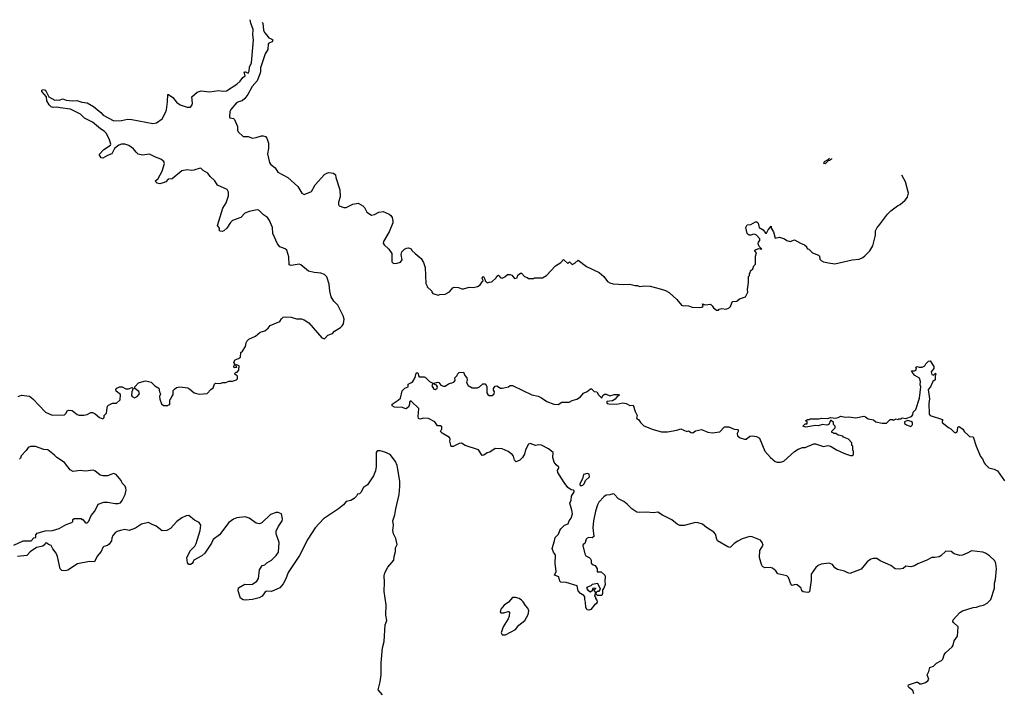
# Model space of a CAD drawing. Extents: x 2206940 to 2356632, y 511582 to 673215.
# Tile 182 of 228: x 2283104 to 2294351, y 664774 to 672466. Entities that reach past the tile are written whole.
import ezdxf

# ---------------------------------------------------------------- set-up
doc = ezdxf.new("R2010")
doc.units = 0

msp = doc.modelspace()

# ---------------------------------------------------------------- linework, layer by layer
at = {"layer": '0CON10XD'}
for points in [[(2284742, 670602), (2284705, 670593), (2284675, 670600), (2284658, 670615), (2284657, 670625), (2284686, 670654), (2284730, 670735), (2284758, 670825), (2284751, 670845), (2284715, 670874), (2284657, 670895), (2284585, 670931), (2284505, 670919), (2284459, 670929), (2284433, 670953), (2284403, 670993), (2284351, 671031), (2284304, 671044), (2284265, 671043), (2284235, 671033), (2284186, 670995), (2284155, 670934), (2284105, 670916), (2284055, 670884), (2284035, 670890), (2284012, 670925), (2284066, 670984), (2284140, 671035), (2284144, 671045), (2284131, 671095), (2284097, 671165), (2284068, 671195), (2284025, 671221), (2283934, 671295), (2283896, 671316), (2283845, 671343), (2283797, 671387), (2283684, 671444), (2283565, 671458), (2283528, 671468), (2283485, 671464), (2283465, 671472), (2283442, 671495), (2283415, 671541), (2283409, 671585), (2283358, 671645), (2283358, 671662), (2283375, 671670), (2283395, 671662), (2283408, 671648), (2283438, 671585), (2283505, 671548), (2283525, 671552), (2283555, 671549), (2283595, 671561), (2283635, 671546), (2283705, 671538), (2283756, 671544), (2283815, 671524), (2283875, 671516), (2283948, 671475), (2284032, 671405), (2284057, 671377), (2284181, 671311), (2284266, 671314), (2284335, 671331), (2284385, 671328), (2284625, 671282), (2284665, 671290), (2284731, 671335), (2284770, 671405), (2284780, 671435), (2284793, 671527), (2284795, 671610), (2284805, 671612), (2284855, 671577), (2284896, 671526), (2284938, 671495), (2285017, 671467), (2285055, 671468), (2285073, 671495), (2285076, 671514), (2285070, 671585), (2285132, 671638), (2285175, 671653), (2285275, 671644), (2285375, 671659), (2285425, 671649), (2285465, 671654), (2285585, 671729), (2285624, 671765), (2285654, 671806), (2285678, 671825), (2285667, 671863), (2285671, 671869), (2285685, 671870), (2285715, 671854), (2285725, 671880), (2285728, 671925), (2285752, 671975), (2285776, 672235), (2285766, 672295), (2285770, 672355), (2285746, 672425), (2285738, 672466)], [(2285873, 672434), (2285880, 672425), (2285889, 672345), (2285899, 672319), (2285925, 672294), (2285949, 672259), (2285985, 672245), (2285994, 672235), (2285988, 672212), (2285951, 672199), (2285942, 672185), (2285937, 672125), (2285909, 672075), (2285853, 671917), (2285855, 671875), (2285849, 671855), (2285815, 671768), (2285758, 671705), (2285709, 671611), (2285676, 671565), (2285645, 671540), (2285605, 671529), (2285582, 671515), (2285515, 671440), (2285503, 671413), (2285501, 671355), (2285506, 671346), (2285545, 671336), (2285556, 671325), (2285590, 671245), (2285591, 671205), (2285598, 671185), (2285655, 671133), (2285712, 671132), (2285765, 671114), (2285805, 671119), (2285865, 671140), (2285885, 671140), (2285911, 671131), (2285928, 671115), (2285947, 671055), (2285946, 670995), (2285936, 670936), (2285956, 670835), (2285970, 670815), (2286023, 670775), (2286053, 670725), (2286165, 670663), (2286280, 670560), (2286325, 670485), (2286355, 670470), (2286436, 670505), (2286479, 670581), (2286585, 670697), (2286614, 670715), (2286635, 670720), (2286690, 670715), (2286710, 670695), (2286714, 670665), (2286762, 670525), (2286766, 670445), (2286744, 670384), (2286747, 670355), (2286755, 670342), (2286805, 670322), (2286835, 670322), (2286911, 670359), (2286972, 670372), (2287025, 670341), (2287041, 670321), (2287068, 670268), (2287123, 670233), (2287155, 670240), (2287205, 670269), (2287255, 670274), (2287326, 670246), (2287345, 670230), (2287358, 670208), (2287368, 670165), (2287365, 670145), (2287326, 670044), (2287259, 669935), (2287256, 669916), (2287269, 669895), (2287322, 669845), (2287356, 669795), (2287355, 669700), (2287375, 669683), (2287416, 669684), (2287453, 669697), (2287472, 669725), (2287460, 669785), (2287470, 669815), (2287500, 669845), (2287523, 669857), (2287545, 669860), (2287575, 669850), (2287585, 669830), (2287620, 669795), (2287689, 669739), (2287718, 669695), (2287737, 669635), (2287743, 669453), (2287760, 669425), (2287760, 669415), (2287810, 669365), (2287810, 669355), (2287825, 669340), (2287885, 669322), (2287905, 669330), (2287965, 669332), (2288015, 669360), (2288050, 669405), (2288068, 669412), (2288115, 669408), (2288153, 669393), (2288175, 669392), (2288237, 669413), (2288285, 669407), (2288335, 669419), (2288365, 669438), (2288386, 669474), (2288400, 669485), (2288388, 669515), (2288395, 669532), (2288402, 669532), (2288418, 669505), (2288420, 669485), (2288445, 669462), (2288465, 669470), (2288498, 669472), (2288545, 669520), (2288554, 669536), (2288573, 669547), (2288585, 669540), (2288594, 669524), (2288615, 669513), (2288645, 669528), (2288675, 669558), (2288706, 669556), (2288725, 669548), (2288755, 669510), (2288785, 669520), (2288795, 669550), (2288825, 669570), (2288835, 669570), (2288872, 669532), (2288902, 669522), (2288915, 669510), (2288975, 669510), (2288985, 669520), (2289075, 669520), (2289120, 669545), (2289224, 669656), (2289286, 669694), (2289315, 669727), (2289365, 669682), (2289385, 669700), (2289415, 669671), (2289446, 669684), (2289485, 669722), (2289578, 669648), (2289725, 669579), (2289775, 669534), (2289820, 669475), (2289845, 669460), (2289885, 669450), (2290005, 669444), (2290075, 669448), (2290135, 669432), (2290162, 669432), (2290185, 669420), (2290245, 669428), (2290305, 669424), (2290421, 669391), (2290482, 669375), (2290522, 669352), (2290611, 669271), (2290665, 669207), (2290685, 669197), (2290715, 669202), (2290745, 669200), (2290784, 669184), (2290865, 669179), (2290896, 669184), (2290910, 669195), (2290905, 669220), (2290935, 669210), (2290995, 669218), (2291015, 669200), (2291030, 669175), (2291065, 669150), (2291085, 669150), (2291095, 669160), (2291125, 669168), (2291175, 669160), (2291210, 669175), (2291225, 669190), (2291238, 669232), (2291252, 669248), (2291297, 669253), (2291325, 669280), (2291395, 669302), (2291420, 669355), (2291418, 669385), (2291430, 669465), (2291430, 669535), (2291440, 669545), (2291440, 669565), (2291450, 669575), (2291452, 669598), (2291478, 669622), (2291490, 669655), (2291510, 669675), (2291510, 669765), (2291522, 669805), (2291500, 669825), (2291502, 669835), (2291545, 669852), (2291580, 669845), (2291550, 669875), (2291540, 669905), (2291542, 669925), (2291558, 669945), (2291558, 669965), (2291521, 670005), (2291505, 670014), (2291485, 670016), (2291455, 670006), (2291435, 670007), (2291424, 670014), (2291413, 670025), (2291399, 670095), (2291415, 670123), (2291455, 670129), (2291511, 670159), (2291525, 670159), (2291541, 670141), (2291551, 670095), (2291595, 670065), (2291625, 670030), (2291635, 670030), (2291655, 670068), (2291678, 670092), (2291680, 670105), (2291688, 670108), (2291690, 670085), (2291716, 670045), (2291735, 669970), (2291785, 669982), (2291840, 669965), (2291866, 669946), (2291905, 669934), (2291955, 669952), (2292023, 669913), (2292070, 669895), (2292090, 669875), (2292090, 669865), (2292105, 669850), (2292120, 669845), (2292160, 669805), (2292229, 669779), (2292240, 669765), (2292243, 669733), (2292260, 669715), (2292285, 669702), (2292345, 669688), (2292415, 669680), (2292615, 669723), (2292695, 669733), (2292735, 669750), (2292760, 669770), (2292815, 669828), (2292848, 669882), (2292879, 670005), (2292880, 670055), (2292898, 670095), (2292926, 670124), (2293018, 670245), (2293055, 670282), (2293131, 670339), (2293163, 670357), (2293218, 670405), (2293245, 670440), (2293256, 670484), (2293222, 670615), (2293181, 670689)], [(2292378, 670880), (2292376, 670874), (2292355, 670860), (2292342, 670858), (2292305, 670822), (2292288, 670825), (2292297, 670845), (2292340, 670870), (2292354, 670886)], [(2283087, 668163), (2283125, 668178), (2283215, 668168), (2283255, 668138), (2283398, 667985), (2283475, 667950), (2283615, 667953), (2283636, 667974), (2283645, 667998), (2283665, 668008), (2283705, 668002), (2283759, 667959), (2283782, 667952), (2283835, 667950), (2283875, 667957), (2283915, 667981), (2283935, 667980), (2283965, 667967), (2284015, 667922), (2284055, 667910), (2284067, 667923), (2284070, 667945), (2284097, 667973), (2284098, 668005), (2284108, 668052), (2284117, 668063), (2284165, 668087), (2284211, 668089), (2284253, 668127), (2284257, 668185), (2284206, 668226), (2284202, 668245), (2284212, 668258), (2284245, 668273), (2284275, 668272), (2284315, 668252), (2284345, 668252), (2284387, 668267), (2284400, 668255), (2284384, 668216), (2284382, 668175), (2284388, 668165), (2284415, 668148), (2284445, 668162), (2284472, 668195), (2284465, 668222), (2284420, 668255), (2284418, 668275), (2284460, 668320), (2284525, 668338), (2284545, 668342), (2284606, 668326), (2284647, 668287), (2284695, 668260), (2284702, 668215), (2284712, 668195), (2284702, 668165), (2284703, 668133), (2284725, 668080), (2284745, 668060), (2284795, 668060), (2284802, 668068), (2284818, 668072), (2284820, 668125), (2284830, 668135), (2284840, 668165), (2284857, 668183), (2284858, 668232), (2284871, 668249), (2284895, 668267), (2284935, 668273), (2285025, 668261), (2285049, 668249), (2285095, 668207), (2285155, 668191), (2285245, 668198), (2285286, 668244), (2285315, 668262), (2285330, 668305), (2285340, 668315), (2285395, 668311), (2285425, 668323), (2285460, 668325), (2285491, 668339), (2285535, 668337), (2285580, 668355), (2285590, 668365), (2285590, 668395), (2285575, 668410), (2285565, 668410), (2285560, 668425), (2285575, 668440), (2285588, 668442), (2285607, 668463), (2285610, 668515), (2285572, 668528), (2285570, 668515), (2285578, 668508), (2285580, 668495), (2285555, 668490), (2285550, 668505), (2285560, 668535), (2285550, 668555), (2285565, 668582), (2285605, 668598), (2285626, 668614), (2285630, 668665), (2285649, 668681), (2285682, 668735), (2285690, 668775), (2285702, 668798), (2285722, 668818), (2285796, 668854), (2285851, 668899), (2285906, 668914), (2285943, 668945), (2285965, 668974), (2286075, 669020), (2286095, 669050), (2286115, 669068), (2286135, 669072), (2286205, 669070), (2286265, 669052), (2286322, 669052), (2286355, 669040), (2286406, 669006), (2286555, 668832), (2286585, 668820), (2286625, 668862), (2286676, 668884), (2286701, 668909), (2286767, 668953), (2286789, 668971), (2286802, 668995), (2286810, 669045), (2286799, 669085), (2286739, 669205), (2286693, 669253), (2286662, 669302), (2286646, 669366), (2286640, 669445), (2286611, 669531), (2286586, 669556), (2286543, 669573), (2286469, 669579), (2286403, 669593), (2286315, 669666), (2286295, 669676), (2286205, 669660), (2286182, 669665), (2286178, 669758), (2286154, 669834), (2286138, 669848), (2286075, 669874), (2286047, 669905), (2285996, 670025), (2285991, 670095), (2285959, 670175), (2285935, 670206), (2285887, 670237), (2285858, 670268), (2285835, 670292), (2285815, 670296), (2285725, 670277), (2285675, 670258), (2285631, 670209), (2285535, 670174), (2285511, 670149), (2285470, 670085), (2285437, 670055), (2285415, 670049), (2285393, 670053), (2285380, 670065), (2285387, 670073), (2285387, 670087), (2285362, 670115), (2285424, 670315), (2285462, 670375), (2285490, 670455), (2285488, 670495), (2285475, 670528), (2285365, 670578), (2285332, 670625), (2285278, 670675), (2285253, 670713), (2285200, 670745), (2285177, 670767), (2285165, 670770), (2285093, 670747), (2285065, 670744), (2285015, 670752), (2284955, 670740), (2284845, 670650), (2284800, 670645), (2284774, 670616), (2284742, 670602)], [(2292433, 667553), (2292525, 667512), (2292595, 667490), (2292615, 667490), (2292628, 667502), (2292630, 667535), (2292622, 667555), (2292620, 667595), (2292610, 667605), (2292610, 667635), (2292570, 667675), (2292515, 667700), (2292505, 667710), (2292455, 667720), (2292425, 667740), (2292405, 667740), (2292395, 667750), (2292382, 667752), (2292382, 667768), (2292420, 667805), (2292420, 667825), (2292400, 667845), (2292400, 667865), (2292375, 667888), (2292365, 667888), (2292347, 667843), (2292325, 667837), (2292275, 667842), (2292225, 667830), (2292195, 667832), (2292085, 667812), (2292050, 667825), (2292075, 667850), (2292098, 667852), (2292098, 667878), (2292080, 667885), (2292105, 667900), (2292125, 667900), (2292135, 667910), (2292235, 667909), (2292265, 667917), (2292335, 667911), (2292365, 667922), (2292425, 667917), (2292455, 667923), (2292485, 667940), (2292535, 667926), (2292575, 667932), (2292655, 667919), (2292745, 667939), (2292765, 667933), (2292798, 667908), (2292857, 667897), (2292883, 667873), (2292955, 667860), (2293005, 667860), (2293048, 667902), (2293075, 667900), (2293085, 667892), (2293115, 667910), (2293135, 667902), (2293145, 667910), (2293175, 667910), (2293185, 667918), (2293225, 667912), (2293290, 667935), (2293307, 667953), (2293310, 667985), (2293340, 668015), (2293384, 668145), (2293396, 668275), (2293391, 668295), (2293394, 668335), (2293381, 668371), (2293330, 668405), (2293305, 668430), (2293293, 668457), (2293325, 668458), (2293340, 668465), (2293348, 668475), (2293342, 668495), (2293354, 668506), (2293378, 668498), (2293415, 668498), (2293445, 668512), (2293455, 668538), (2293485, 668568), (2293505, 668572), (2293548, 668505), (2293547, 668483), (2293517, 668445), (2293524, 668415), (2293542, 668408), (2293565, 668430), (2293570, 668415), (2293562, 668398), (2293560, 668355), (2293534, 668336), (2293510, 668275), (2293481, 668245), (2293496, 668135), (2293488, 668085), (2293492, 667962), (2293506, 667946), (2293645, 667900), (2293650, 667895), (2293640, 667885), (2293642, 667865), (2293715, 667808), (2293740, 667795), (2293780, 667755), (2293795, 667750), (2293810, 667755), (2293818, 667775), (2293820, 667815), (2293835, 667822), (2293879, 667789), (2293895, 667760), (2293936, 667726), (2293955, 667708), (2293995, 667702), (2294029, 667595), (2294078, 667478), (2294103, 667453), (2294120, 667405), (2294131, 667391), (2294175, 667349), (2294235, 667334), (2294273, 667313), (2294352, 667202)], [(2293317, 664767), (2293306, 664806), (2293260, 664840), (2293253, 664855), (2293258, 664872), (2293347, 664903), (2293365, 664902), (2293385, 664883), (2293405, 664881), (2293452, 664898), (2293478, 664915), (2293490, 664935), (2293471, 664985), (2293488, 665022), (2293500, 665070), (2293542, 665085), (2293575, 665118), (2293635, 665147), (2293648, 665165), (2293666, 665214), (2293679, 665235), (2293756, 665305), (2293768, 665325), (2293780, 665375), (2293816, 665425), (2293824, 665534), (2293771, 665581), (2293764, 665595), (2293766, 665615), (2293845, 665696), (2293875, 665716), (2293996, 665754), (2294035, 665756), (2294075, 665774), (2294115, 665782), (2294157, 665803), (2294196, 665845), (2294241, 665975), (2294240, 666030), (2294252, 666075), (2294263, 666195), (2294256, 666255), (2294243, 666285), (2294182, 666345), (2294135, 666375), (2294105, 666385), (2293975, 666401), (2293929, 666375), (2293875, 666352), (2293845, 666348), (2293778, 666368), (2293745, 666394), (2293685, 666396), (2293625, 666344), (2293606, 666334), (2293556, 666324), (2293525, 666326), (2293466, 666294), (2293365, 666254), (2293325, 666229), (2293285, 666218), (2293226, 666226), (2293195, 666201), (2293155, 666190), (2293106, 666196), (2293055, 666234), (2292935, 666286), (2292895, 666314), (2292855, 666314), (2292828, 666305), (2292785, 666274), (2292715, 666192), (2292585, 666144), (2292565, 666148), (2292527, 666167), (2292445, 666188), (2292415, 666206), (2292388, 666245), (2292349, 666261), (2292260, 666250), (2292225, 666235), (2292198, 666212), (2292147, 666135), (2292144, 666065), (2292126, 665934), (2292106, 665924), (2292055, 665931), (2292038, 665945), (2292030, 665975), (2291985, 666011), (2291965, 666016), (2291925, 666006), (2291915, 666013), (2291887, 666097), (2291866, 666115), (2291765, 666138), (2291742, 666172), (2291705, 666203), (2291675, 666210), (2291615, 666206), (2291591, 666221), (2291576, 666246), (2291554, 666324), (2291557, 666405), (2291595, 666465), (2291587, 666497), (2291565, 666522), (2291472, 666562), (2291445, 666565), (2291355, 666540), (2291307, 666513), (2291266, 666484), (2291225, 666443), (2291215, 666440), (2291195, 666446), (2291077, 666517), (2291066, 666536), (2291051, 666591), (2291033, 666615), (2290948, 666668), (2290905, 666705), (2290855, 666722), (2290823, 666723), (2290695, 666692), (2290645, 666691), (2290615, 666705), (2290555, 666755), (2290445, 666809), (2290395, 666842), (2290345, 666834), (2290265, 666844), (2290185, 666840), (2290154, 666844), (2290095, 666880), (2290042, 666935), (2290005, 666963), (2289945, 666994), (2289895, 667049), (2289885, 667052), (2289845, 667042), (2289805, 667037), (2289775, 667019), (2289720, 666955), (2289704, 666925), (2289680, 666855), (2289657, 666745), (2289650, 666665), (2289661, 666565), (2289645, 666549), (2289605, 666553), (2289588, 666545), (2289576, 666534), (2289558, 666485), (2289542, 666475), (2289537, 666463), (2289559, 666365), (2289570, 666345), (2289608, 666325), (2289625, 666308), (2289632, 666295), (2289632, 666262), (2289653, 666243), (2289678, 666235), (2289700, 666195), (2289702, 666162), (2289745, 666160), (2289787, 666125), (2289793, 666105), (2289788, 666055), (2289792, 666015), (2289778, 665975), (2289760, 665955), (2289762, 665915), (2289755, 665890), (2289705, 665890), (2289690, 665905), (2289692, 665928), (2289705, 665940), (2289725, 665940), (2289738, 665962), (2289707, 666027), (2289645, 666017), (2289627, 666003), (2289585, 665988), (2289578, 665975), (2289595, 665953), (2289625, 665932), (2289648, 665952), (2289655, 665980), (2289680, 665975), (2289678, 665962), (2289660, 665955), (2289680, 665925), (2289670, 665885), (2289680, 665875), (2289680, 665855), (2289697, 665837), (2289700, 665815), (2289688, 665795), (2289670, 665785), (2289628, 665732), (2289605, 665722), (2289585, 665728), (2289570, 665755), (2289568, 665815), (2289558, 665845), (2289560, 665875), (2289550, 665890), (2289509, 665915), (2289484, 665945), (2289471, 666001), (2289345, 666041), (2289284, 666044), (2289273, 666055), (2289263, 666103), (2289212, 666125), (2289232, 666165), (2289222, 666262), (2289226, 666346), (2289221, 666361), (2289202, 666385), (2289187, 666427), (2289213, 666515), (2289219, 666555), (2289259, 666591), (2289273, 666635), (2289285, 666651), (2289327, 666693), (2289369, 666711), (2289381, 666745), (2289403, 666775), (2289417, 666825), (2289412, 666865), (2289390, 666945), (2289405, 666980), (2289407, 667025), (2289436, 667074), (2289437, 667085), (2289430, 667095), (2289405, 667099), (2289366, 667126), (2289322, 667182), (2289250, 667295), (2289246, 667324), (2289264, 667345), (2289264, 667355), (2289233, 667383), (2289209, 667415), (2289194, 667465), (2289198, 667525), (2289145, 667567), (2289065, 667606), (2289035, 667610), (2288995, 667605), (2288935, 667626), (2288915, 667620), (2288881, 667555), (2288869, 667505), (2288849, 667465), (2288816, 667435), (2288775, 667418), (2288756, 667435), (2288743, 667483), (2288731, 667501), (2288684, 667534), (2288617, 667565), (2288535, 667568), (2288475, 667526), (2288445, 667520), (2288405, 667493), (2288385, 667490), (2288346, 667556), (2288194, 667604), (2288149, 667629), (2288125, 667627), (2288055, 667593), (2288032, 667592), (2288018, 667655), (2288022, 667675), (2288014, 667694), (2287928, 667745), (2287910, 667765), (2287926, 667795), (2287925, 667818), (2287909, 667829), (2287875, 667830), (2287846, 667876), (2287775, 667911), (2287716, 667916), (2287675, 667903), (2287661, 667911), (2287656, 667935), (2287663, 668025), (2287575, 668110), (2287565, 668110), (2287555, 668100), (2287556, 668075), (2287545, 668043), (2287515, 668023), (2287465, 668042), (2287415, 668038), (2287385, 668042), (2287360, 668055), (2287360, 668075), (2287370, 668085), (2287428, 668122), (2287452, 668145), (2287472, 668228), (2287505, 668260), (2287540, 668275), (2287540, 668305), (2287578, 668322), (2287594, 668336), (2287620, 668380), (2287632, 668428), (2287645, 668438), (2287657, 668427), (2287658, 668398), (2287668, 668388), (2287725, 668387), (2287741, 668381), (2287786, 668336), (2287822, 668315), (2287812, 668285), (2287835, 668247), (2287855, 668243), (2287871, 668259), (2287878, 668275), (2287865, 668291), (2287840, 668305), (2287840, 668315), (2287875, 668328), (2287892, 668322), (2287915, 668292), (2287945, 668280), (2287965, 668282), (2288002, 668308), (2288062, 668328), (2288078, 668345), (2288073, 668377), (2288100, 668405), (2288105, 668420), (2288125, 668438), (2288175, 668440), (2288187, 668405), (2288211, 668375), (2288214, 668355), (2288207, 668325), (2288225, 668288), (2288272, 668262), (2288334, 668264), (2288358, 668272), (2288393, 668307), (2288425, 668308), (2288440, 668275), (2288439, 668205), (2288450, 668185), (2288465, 668174), (2288500, 668175), (2288522, 668195), (2288528, 668215), (2288518, 668235), (2288517, 668253), (2288535, 668282), (2288555, 668284), (2288595, 668260), (2288615, 668257), (2288687, 668273), (2288705, 668290), (2288735, 668290), (2288953, 668183), (2289025, 668168), (2289065, 668150), (2289125, 668105), (2289205, 668075), (2289255, 668073), (2289295, 668098), (2289347, 668097), (2289381, 668099), (2289415, 668118), (2289468, 668132), (2289510, 668160), (2289545, 668203), (2289585, 668220), (2289625, 668250), (2289635, 668250), (2289665, 668222), (2289696, 668216), (2289714, 668184), (2289745, 668152), (2289755, 668150), (2289766, 668175), (2289785, 668190), (2289805, 668189), (2289845, 668172), (2289895, 668187), (2289946, 668186), (2289952, 668175), (2289928, 668162), (2289905, 668134), (2289876, 668114), (2289812, 668108), (2289810, 668095), (2289816, 668085), (2289835, 668079), (2289925, 668076), (2289995, 668090), (2290033, 668083), (2290075, 668060), (2290110, 668065), (2290133, 667993), (2290157, 667945), (2290150, 667915), (2290175, 667898), (2290196, 667866), (2290235, 667828), (2290342, 667785), (2290435, 667761), (2290505, 667761), (2290611, 667779), (2290655, 667793), (2290725, 667763), (2290745, 667770), (2290775, 667753), (2290795, 667750), (2290825, 667770), (2290894, 667786), (2290965, 667758), (2291015, 667747), (2291101, 667759), (2291155, 667818), (2291205, 667818), (2291265, 667792), (2291305, 667788), (2291312, 667782), (2291312, 667765), (2291298, 667742), (2291302, 667715), (2291335, 667692), (2291385, 667677), (2291403, 667677), (2291445, 667712), (2291475, 667716), (2291520, 667705), (2291556, 667686), (2291615, 667540), (2291682, 667465), (2291732, 667422), (2291755, 667412), (2291795, 667412), (2291834, 667426), (2291954, 667536), (2291995, 667562), (2292045, 667582), (2292075, 667582), (2292175, 667622), (2292195, 667622), (2292285, 667592), (2292335, 667602), (2292349, 667599), (2292372, 667592), (2292433, 667553)], [(2293285, 667822), (2293300, 667835), (2293302, 667845), (2293302, 667865), (2293288, 667878), (2293245, 667888), (2293210, 667875), (2293212, 667855), (2293235, 667838), (2293285, 667822)], [(2283035, 666466), (2283142, 666515), (2283235, 666514), (2283265, 666548), (2283288, 666552), (2283287, 666585), (2283305, 666604), (2283395, 666628), (2283478, 666632), (2283553, 666657), (2283635, 666701), (2283700, 666725), (2283710, 666735), (2283712, 666758), (2283725, 666770), (2283805, 666770), (2283815, 666760), (2283825, 666760), (2283855, 666720), (2283875, 666720), (2283895, 666740), (2283922, 666805), (2283962, 666855), (2284000, 666935), (2284065, 666957), (2284105, 666956), (2284195, 666940), (2284228, 666942), (2284255, 666951), (2284275, 666976), (2284307, 667045), (2284320, 667095), (2284318, 667115), (2284308, 667138), (2284276, 667175), (2284264, 667205), (2284205, 667271), (2284175, 667284), (2284155, 667276), (2284105, 667259), (2284055, 667256), (2284022, 667265), (2283962, 667315), (2283944, 667324), (2283855, 667311), (2283795, 667319), (2283715, 667306), (2283682, 667325), (2283615, 667410), (2283528, 667468), (2283503, 667495), (2283426, 667556), (2283380, 667560), (2283285, 667591), (2283226, 667594), (2283199, 667581), (2283177, 667545), (2283121, 667485), (2283112, 667458), (2283101, 667449)], [(2287400, 666880), (2287438, 667045), (2287447, 667135), (2287446, 667196), (2287417, 667375), (2287395, 667422), (2287335, 667502), (2287275, 667528), (2287222, 667542), (2287195, 667542), (2287182, 667535), (2287177, 667523), (2287176, 667365), (2287167, 667313), (2287144, 667256), (2287076, 667154), (2287033, 667125), (2287001, 667069), (2286985, 667053), (2286962, 667048), (2286952, 667025), (2286925, 667000), (2286886, 666974), (2286834, 666965), (2286802, 666928), (2286745, 666880), (2286575, 666767), (2286478, 666662), (2286396, 666535), (2286301, 666349), (2286170, 666155), (2286145, 666080), (2286113, 666025), (2286075, 665980), (2285980, 665935), (2285925, 665942), (2285907, 665933), (2285872, 665885), (2285840, 665865), (2285765, 665846), (2285685, 665838), (2285655, 665842), (2285625, 665860), (2285600, 665945), (2285605, 665980), (2285675, 666019), (2285735, 666016), (2285765, 666022), (2285813, 666055), (2285833, 666085), (2285843, 666185), (2285875, 666232), (2285905, 666243), (2285926, 666264), (2285980, 666295), (2286035, 666346), (2286059, 666385), (2286066, 666495), (2286034, 666595), (2286034, 666625), (2286056, 666675), (2286101, 666745), (2286106, 666765), (2286095, 666822), (2286055, 666837), (2286035, 666837), (2285968, 666815), (2285868, 666722), (2285845, 666710), (2285805, 666717), (2285724, 666774), (2285678, 666788), (2285585, 666779), (2285545, 666763), (2285492, 666725), (2285387, 666583), (2285315, 666530), (2285293, 666487), (2285217, 666373), (2285185, 666343), (2285093, 666295), (2285086, 666275), (2285075, 666255), (2285055, 666245), (2285035, 666246), (2285019, 666265), (2285013, 666325), (2285056, 666405), (2285104, 666455), (2285121, 666485), (2285165, 666635), (2285174, 666695), (2285153, 666723), (2285100, 666750), (2285035, 666803), (2285005, 666799), (2284955, 666776), (2284898, 666735), (2284826, 666655), (2284785, 666633), (2284730, 666630), (2284663, 666683), (2284608, 666705), (2284575, 666726), (2284496, 666705), (2284425, 666661), (2284355, 666632), (2284303, 666643), (2284255, 666635), (2284219, 666621), (2284194, 666605), (2284168, 666575), (2284156, 666545), (2284154, 666515), (2284124, 666476), (2284105, 666461), (2284065, 666450), (2284052, 666438), (2284036, 666395), (2283989, 666341), (2283958, 666275), (2283900, 666280), (2283765, 666253), (2283655, 666182), (2283625, 666171), (2283585, 666177), (2283566, 666195), (2283536, 666335), (2283520, 666375), (2283482, 666425), (2283463, 666463), (2283433, 666473), (2283415, 666490), (2283395, 666490), (2283390, 666475), (2283370, 666455), (2283295, 666441), (2283222, 666388), (2283185, 666346), (2283080, 666335)], [(2289515, 667144), (2289535, 667150), (2289553, 667165), (2289568, 667205), (2289612, 667245), (2289610, 667275), (2289585, 667284), (2289545, 667272), (2289533, 667225), (2289503, 667165), (2289503, 667153), (2289515, 667144)], [(2287248, 664758), (2287198, 664815), (2287221, 664905), (2287234, 664986), (2287234, 665124), (2287249, 665295), (2287266, 665365), (2287280, 665555), (2287296, 665605), (2287288, 665665), (2287292, 665785), (2287269, 665935), (2287272, 666045), (2287266, 666115), (2287275, 666148), (2287309, 666215), (2287376, 666295), (2287381, 666335), (2287398, 666395), (2287398, 666435), (2287416, 666475), (2287402, 666542), (2287374, 666594), (2287366, 666635), (2287374, 666695), (2287368, 666745), (2287389, 666811), (2287400, 666880)], [(2288615, 665442), (2288655, 665443), (2288766, 665504), (2288805, 665552), (2288874, 665606), (2288914, 665675), (2288921, 665715), (2288910, 665745), (2288880, 665775), (2288855, 665818), (2288835, 665838), (2288810, 665855), (2288769, 665869), (2288735, 665868), (2288686, 665814), (2288639, 665781), (2288601, 665735), (2288594, 665705), (2288600, 665695), (2288635, 665692), (2288685, 665710), (2288695, 665710), (2288699, 665699), (2288696, 665655), (2288684, 665625), (2288628, 665535), (2288604, 665465), (2288615, 665442)]]:
    msp.add_lwpolyline(points, dxfattribs=at)

doc.saveas('drawing.dxf')
